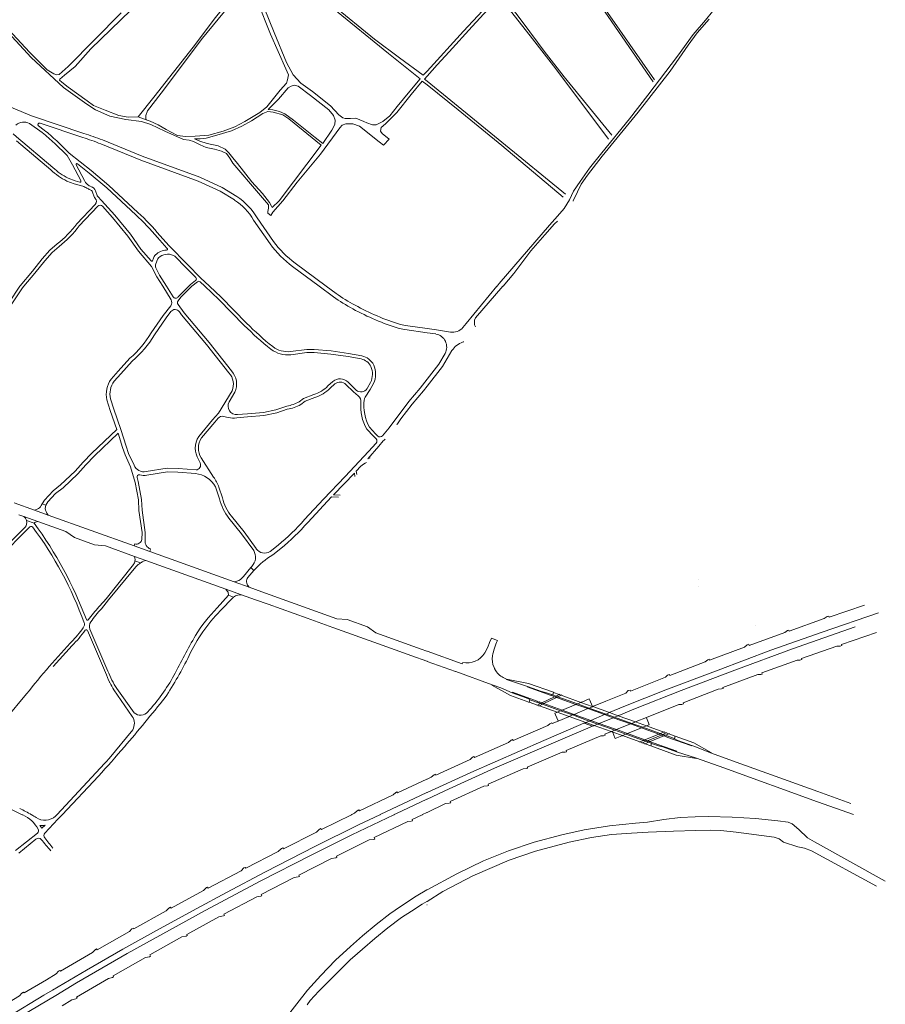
# Model space of a CAD drawing. Extents: x 145000 to 155000, y 457500 to 470000.
# Tile 109 of 256: x 151615 to 152433, y 459321 to 460252. Entities that reach past the tile are written whole.
import ezdxf

# ---------------------------------------------------------------- set-up
doc = ezdxf.new("R2010")
doc.units = 0
doc.header["$LTSCALE"] = 0.2
doc.header["$MEASUREMENT"] = 0
doc.layers.add('kant verharding', color=252, linetype='Continuous', lineweight=0)

msp = doc.modelspace()

# ---------------------------------------------------------------- linework, layer by layer
at = {"layer": 'kant verharding', "lineweight": 0}
for p, q in [((151734.55, 460157.45), (151726.79, 460160.24)), ((151623.96, 460153.84), (151636.14, 460145.22)), ((151637.88, 460147.67), (151632.55, 460151.58)), ((151634.05, 460154.24), (151674.41, 460140.65)), ((151611.77, 460137.62), (151644.26, 460110.16)), ((151954.7, 460136.7), (151958.84, 460133.42)), ((151668.28, 460114.78), (151676.01, 460099.84)), ((151683.61, 460089.02), (151685.2, 460084.64)), ((151686.43, 460090.04), (151687.95, 460085.85)), ((151686.31, 460077.34), (151668.85, 460059.11)), ((151688.8, 460075.6), (151671.14, 460057.17)), ((151839.45, 460064.56), (151854.91, 460042.26)), ((151836.02, 460062.51), (151851.68, 460039.9)), ((151740.31, 460023.98), (151741.26, 460026.52)), ((151743.47, 460021.01), (151745, 460025.12)), ((151872.89, 460018.67), (151898.06, 460000)), ((151875.23, 460021.91), (151904.78, 460000)), ((151750.02, 460000), (151757.96, 459987.22)), ((151753.55, 460000), (151759.79, 459989.97)), ((151783, 460004.22), (151777.53, 460000)), ((151785.59, 460004.08), (151789.89, 460000)), ((151898.06, 460000), (151911.6, 459989.97)), ((151904.78, 460000), (151913.95, 459993.21)), ((151911.01, 459909.88), (151906.3, 459905.67)), ((151912.94, 459907.58), (151908.43, 459903.56)), ((151818.36, 459899.66), (151812.92, 459890.54)), ((151812.09, 459875.74), (151807.49, 459876.78)), ((151783.87, 459835.96), (151785.38, 459832.8)), ((151798.07, 459819.4), (151786.42, 459837.53)), ((151931.28, 459823.22), (151911.66, 459802.72)), ((151931.89, 459819.79), (151931.28, 459823.22)), ((151933, 459825.01), (151937.56, 459829.76)), ((151933, 459825.01), (151933.55, 459821.86)), ((151803.67, 459798.74), (151799.9, 459810.17)), ((151806.54, 459799.63), (151803.24, 459809.72)), ((151609.46, 459795.03), (151628.92, 459788.02)), ((151909.69, 459800.84), (151887.21, 459776.47)), ((151909.69, 459800.84), (151916.23, 459800.43)), ((151911.66, 459802.72), (151917.78, 459802.33)), ((151628.92, 459788.02), (151631.33, 459788.94)), ((151628.92, 459788.02), (151641.8, 459783.41)), ((151635.18, 459792.43), (151636.13, 459794.11)), ((151636.13, 459794.11), (151639.67, 459792.85)), ((151639.67, 459792.85), (151639.11, 459791.18)), ((151640.45, 459785.34), (151641.8, 459783.41)), ((151613.88, 459783.78), (151618.64, 459782.09)), ((151618.64, 459782.09), (151632.05, 459777.26)), ((151621.29, 459778.25), (151628.53, 459775.88)), ((151629.62, 459776.66), (151632.05, 459777.26)), ((151641.8, 459783.41), (151722.96, 459754.27)), ((151619.84, 459771.89), (151523.24, 459674.72)), ((151525.92, 459673.36), (151624.52, 459772.42)), ((151722.96, 459754.27), (151723.65, 459756.19)), ((151722.96, 459754.27), (151737.74, 459748.96)), ((151737.74, 459748.96), (151738.61, 459751.37)), ((151737.74, 459748.96), (151817.61, 459720.25)), ((151859.19, 459754.91), (151851.63, 459748.98)), ((151861.71, 459751.8), (151854.1, 459745.83)), ((151723.45, 459744.4), (151734.02, 459740.61)), ((151723.45, 459744.4), (151723.71, 459742.73)), ((151723.84, 459740.13), (151729.21, 459738.28)), ((151731.92, 459739.79), (151734.02, 459740.61)), ((151734.02, 459740.61), (151809.87, 459713.38)), ((151696.6, 459704.28), (151722.3, 459736.64)), ((151826.39, 459725.49), (151833.29, 459733.75)), ((151836.34, 459731.17), (151830.67, 459724.28)), ((151834.35, 459734.95), (151833.29, 459733.75)), ((151833.29, 459733.75), (151836.34, 459731.17)), ((151817.61, 459720.25), (151820.27, 459720.82)), ((151817.61, 459720.25), (151831.83, 459715.16)), ((152256.27, 459722.3), (152256.31, 459722.25)), ((152256.31, 459722.25), (152256.28, 459722.32)), ((151809.87, 459713.38), (151824.71, 459708.07)), ((151809.87, 459713.38), (151811.35, 459711.21)), ((151831, 459716.4), (151831.83, 459715.16)), ((151831.83, 459715.16), (151843.82, 459710.86)), ((151831.83, 459715.16), (151843.82, 459710.86)), ((152257.04, 459716.25), (152257.09, 459716.2)), ((151812.13, 459707.71), (151801.47, 459695.61)), ((151804.31, 459692.79), (151817.04, 459705.88)), ((151817.04, 459705.88), (151812.13, 459707.71)), ((151821.03, 459707.57), (151824.71, 459708.07)), ((151824.71, 459708.07), (151837.78, 459703.38)), ((151824.71, 459708.07), (151837.78, 459703.38)), ((151678.78, 459674.36), (151695.86, 459634.62)), ((151681.28, 459675.55), (151698.19, 459635.91)), ((151910.98, 459677.1), (151953.99, 459661.67)), ((152310.88, 459678.67), (152311.01, 459678.66)), ((152066.59, 459664.7), (152060.98, 459667.15)), ((151646.48, 459640.29), (151664.41, 459660.04)), ((152057.36, 459658.65), (152054.65, 459653.02)), ((152063.35, 459639.31), (152063.46, 459639.33)), ((152064.29, 459637.44), (152064.4, 459637.46)), ((152072.14, 459629.68), (152075.14, 459628.2)), ((151699.71, 459624.65), (151700.06, 459625.04)), ((151703.9, 459618.18), (151721.3, 459593.02)), ((151706.71, 459619.27), (151723.14, 459596.38)), ((151621.3, 459614.3), (151601.47, 459590.31)), ((152119.65, 459615.79), (152119.57, 459615.62)), ((151721.67, 459580.26), (151699.35, 459553.32)), ((151695.44, 459548.89), (151650.06, 459500)), ((151689.23, 459536.38), (151655.08, 459500)), ((151617.26, 459500), (151617.72, 459499.77)), ((151626.21, 459499.87), (151625.97, 459500)), ((151655.08, 459500), (151650.99, 459495.69)), ((151650.99, 459495.69), (151638.59, 459482.61)), ((151610.91, 459466.2), (151631.53, 459482.64)), ((151613.95, 459463.47), (151630.21, 459476.83)), ((152433.38, 459437.25), (152366.49, 459474.46)), ((152363.65, 459465.7), (152425.15, 459432.35)), ((151999.88, 459414.64), (152000, 459414.72)), ((151927.38, 459362.83), (151934.25, 459368.6)), ((151649.16, 459349.34), (151640.01, 459343.89)), ((151645.96, 459334.07), (151678.1, 459353.05)), ((151640.01, 459343.89), (151618.96, 459331.37)), ((151668.6, 459340.8), (151648.97, 459329.1)), ((151604.48, 459308.96), (151637.59, 459329.13)), ((151648.97, 459329.1), (151616.41, 459309.67)), ((151637.59, 459329.13), (151645.96, 459334.07)), ((151654.9, 459319.31), (151664.11, 459324.8))]:
    msp.add_line(p, q, dxfattribs=at)
at = {"layer": 'kant verharding', "lineweight": 0, "flags": 128}
for points in [[(152215.04, 460195.05), (152159.13, 460275.99), (152123.54, 460329.21), (152141.04, 460346.91), (152166.95, 460374.03), (152190.97, 460398.01), (152211.58, 460414.75), (152233.22, 460427.27), (152249.1, 460438.18), (152254.39, 460441.96), (152260.01, 460447.27), (152266.21, 460454.7), (152274.09, 460469.05), (152283.85, 460482.75), (152292.7, 460493.04), (152299.54, 460500)], [(152000, 460362.64), (152001.87, 460360.27), (152007.22, 460353.91), (152014.19, 460344.92), (152020.05, 460337.81), (152027.21, 460329.79), (152030.01, 460325.68), (152030.72, 460322.64), (152031.16, 460317.59), (152032.34, 460312.12), (152034.41, 460308.77), (152038.45, 460304.84), (152044.17, 460300.73), (152051.87, 460295.54), (152058.3, 460290.2), (152060.7, 460286.42), (152062.16, 460282.94), (152063.75, 460280.09), (152063.69, 460277.09), (152062.98, 460274.1), (152060.01, 460269.45), (152052.58, 460260.36), (152034.41, 460241.12), (152000, 460203.51)], [(152174.64, 460142.98), (152129.85, 460198.13), (152110.76, 460222.45), (152091.06, 460249.16), (152071.01, 460275.69), (152121.88, 460328.02), (152151.92, 460283.82), (152213.78, 460193.41)], [(151822.86, 460316.2), (151826.54, 460304.52), (151828.25, 460299.42), (151827.87, 460294.06), (151824.17, 460284.53), (151800.02, 460254.23), (151778.75, 460225.96), (151741.81, 460178.88), (151726.79, 460160.24)], [(152000, 460203.51), (151996.33, 460199.49), (151973.99, 460216.04), (151950.24, 460233.72), (151910.82, 460265.99), (151889.94, 460281.39), (151869.3, 460290.63), (151851.19, 460296.24), (151831.91, 460301.88), (151826.48, 460317.08)], [(151726.79, 460160.24), (151717.33, 460159.81), (151708.68, 460161.42), (151695.58, 460166.35), (151684.5, 460170.76), (151678.52, 460175.21), (151660.57, 460188.15), (151654.54, 460193.09), (151652.33, 460194.84), (151652.8, 460195.85), (151657.09, 460199.6), (151667.14, 460207.75), (151682.1, 460224.48), (151719.93, 460261.01), (151732.47, 460273.68), (151740.88, 460285.19), (151743.28, 460288.76), (151744.24, 460292.74), (151743.46, 460297.32), (151743.21, 460300.69)], [(151910.82, 460262.85), (151963.44, 460220), (151993.42, 460196.17), (151983.6, 460184.51), (151971.84, 460169.87), (151964.82, 460161.22), (151958.14, 460155.68), (151951.91, 460152.61), (151948.48, 460152.57), (151942.94, 460154.63), (151940.2, 460155.92), (151932.83, 460158.82), (151927.66, 460158.71), (151922.71, 460158.67), (151920.48, 460159.24), (151916.56, 460162.23), (151908.59, 460170.57), (151891.58, 460184.08), (151880.58, 460192.2), (151873.38, 460199.97), (151867.11, 460211.66), (151855.38, 460240.03), (151841.35, 460275.44)], [(152000, 460198.65), (152009.48, 460209.37), (152021.01, 460221.8), (152042.64, 460245.71), (152068.51, 460273.9), (152097.53, 460236.76), (152121.71, 460205.6), (152171.64, 460139.13)], [(151734.55, 460157.45), (151734.01, 460158.82), (151733.99, 460161.32), (151735.59, 460165.73), (151748.67, 460182.55), (151787.8, 460234.57), (151812.84, 460265.35)], [(151839.64, 460269.34), (151852.01, 460238.29), (151866.38, 460205.64), (151869.03, 460199.82), (151868.11, 460195.16), (151867.07, 460192.19), (151861.09, 460185.57), (151848.58, 460169.53), (151841.87, 460164.34), (151827.79, 460155.91), (151818.2, 460150.78), (151807.11, 460146.5), (151793.53, 460142.77), (151780.72, 460141.8), (151771.68, 460141.45), (151764.2, 460142.63), (151758, 460145.71), (151753.42, 460148.17)], [(152066.29, 460000), (152068.2, 460002.42), (152115.79, 460057.8), (152123.54, 460066.32), (152129.76, 460073.36), (152134.68, 460081.7), (152138.57, 460089.81), (152144.96, 460099.14), (152153.65, 460111.59), (152165.23, 460126.17), (152191.42, 460158.4), (152208.81, 460180.68), (152236.75, 460217.51), (152251.75, 460237.97), (152263.47, 460251.73), (152276.63, 460268.13)], [(151585.34, 460259.85), (151625.72, 460216.2), (151656.11, 460188.09), (151678.22, 460172.16), (151686.62, 460166.82), (151700.07, 460160.93), (151715.26, 460157.61), (151730.15, 460155.8), (151738.81, 460152.91), (151751.99, 460146.59), (151769.64, 460138.74), (151775.21, 460138.07), (151779.07, 460136.9), (151785.55, 460133.62), (151791.14, 460131.28), (151798.99, 460129.54), (151805.74, 460127.85), (151810.36, 460125.36), (151813.63, 460120.96), (151816.5, 460116.27)], [(151710.85, 460258.6), (151660.64, 460207.8), (151652.2, 460200.31), (151649.55, 460200.03), (151647.06, 460200.82), (151640.74, 460204.75), (151624.13, 460221.49), (151600.44, 460247.01), (151592.14, 460257.62)], [(152266.67, 460252.63), (152255.48, 460239.52), (152246.83, 460228.07), (152229.93, 460203.5), (152199.57, 460164.63)], [(152000, 460193.78), (151997.49, 460195.81), (152000, 460198.65)], [(151901.33, 460134.97), (151910.14, 460147.54), (151912.84, 460152.92), (151913.05, 460156.98), (151911.46, 460161.48), (151907.05, 460166.94), (151889.92, 460180.32), (151878.3, 460189.15), (151874.63, 460190), (151871.53, 460189.35), (151868.76, 460187.56), (151859.46, 460176.97), (151851.62, 460168.91), (151849.74, 460167.21), (151854.24, 460166.82), (151860.43, 460165.21), (151865.67, 460162.91), (151873.65, 460157.01), (151894.15, 460140.77), (151901.33, 460134.97)], [(151958.84, 460133.42), (151964.15, 460138.93), (151957.5, 460144.28), (151955.91, 460146.62), (151956.75, 460150.2), (151960.73, 460153.66), (151971.6, 460164.32), (151984.9, 460181.35), (151995.55, 460193.89), (152000, 460190.33)], [(152130.91, 460086.96), (152070.9, 460136.32), (152000, 460193.78)], [(152000, 460190.33), (152029.49, 460166.73), (152070.6, 460133.06), (152128.71, 460084.15)], [(151604.52, 460170.13), (151608.49, 460168.33), (151626.05, 460161.15), (151675.57, 460144.48)], [(151853.53, 460074.42), (151860.21, 460080.87), (151899.94, 460133.5), (151869.45, 460158.21), (151863.7, 460162.16), (151854.64, 460164.58), (151849.56, 460165.26), (151844.64, 460163.36), (151833.88, 460156.52), (151824.9, 460151.47), (151815.15, 460147.09), (151801.1, 460142.72), (151791.18, 460140.08), (151785.47, 460139.39), (151780.23, 460139.27), (151785.01, 460137.24), (151792.06, 460135.06), (151802.39, 460132.68), (151809.05, 460129.71), (151812.55, 460126.27), (151816.49, 460121.29), (151820.86, 460115.91), (151834.36, 460098.68), (151844.39, 460087.58), (151851.15, 460079.06), (151853, 460075.61), (151853.53, 460074.42)], [(152199.57, 460164.63), (152165.76, 460123.06), (152151.68, 460104.91), (152145.77, 460096.41), (152142.42, 460089.29), (152138.14, 460080.66), (152138.06, 460080.54)], [(151753.42, 460148.17), (151745.84, 460152.6), (151738.05, 460156.2), (151734.55, 460157.45)], [(151816.5, 460116.27), (151840.55, 460088.12), (151849.96, 460076.89), (151850.1, 460073.84), (151849.57, 460070.78), (151849.58, 460069.01), (151852.35, 460066.72), (151854.31, 460070.15), (151863.66, 460080.84), (151877.31, 460098.39), (151899.24, 460124.89), (151917.43, 460149.72), (151919.84, 460152.17), (151923.25, 460153.59), (151929.91, 460153.59), (151936, 460151.5), (151954.7, 460136.7)], [(151608.5, 460144.19), (151611.92, 460141.42), (151646.3, 460112.36)], [(151647.61, 460135.3), (151659.56, 460123.7), (151664.85, 460114.89), (151672.63, 460099.84)], [(151649.78, 460137.37), (151661.73, 460125.77), (151682.36, 460109.3), (151699.15, 460095.35), (151726.61, 460069.8)], [(151691.55, 460134.56), (151729.32, 460119.17), (151783.58, 460099.29), (151804.27, 460089.79), (151817.96, 460081.52)], [(151692.99, 460138.29), (151730.76, 460122.9), (151785.11, 460102.99), (151806.14, 460093.33), (151820.19, 460084.84)], [(151669.47, 460115.75), (151680.46, 460106.97), (151697.17, 460093.1), (151724.57, 460067.6)], [(151660.7, 460102.19), (151667.38, 460099.77), (151671.66, 460098.49)], [(151659.54, 460099.42), (151666.43, 460096.92), (151674.63, 460094.47)], [(151688.56, 460084.86), (151692.18, 460081.18), (151704.79, 460067.06), (151719.6, 460049.1), (151729.49, 460034.95), (151739.09, 460023.84)], [(151693.15, 460075.59), (151702.52, 460065.11), (151717.21, 460047.29), (151727.12, 460033.1), (151739.54, 460018.73), (151744.5, 460008.87), (151750.02, 460000)], [(152123.33, 460061.58), (152120.65, 460058.85), (152111.39, 460048.53), (152098.22, 460033.36), (152082.04, 460012.11), (152071.95, 460000)], [(151745.1, 460046.13), (151753.96, 460035.97), (151754.31, 460035.61)], [(151747.39, 460048.06), (151756.16, 460038.01), (151773.56, 460020.48), (151785.88, 460007.95), (151794.25, 460000)], [(151650.16, 460039.91), (151643.42, 460034.02), (151636.18, 460025.79), (151626.82, 460014.13), (151615.16, 460000.27), (151614.98, 460000)], [(151652, 460037.54), (151645.55, 460031.89), (151638.48, 460023.86), (151629.14, 460012.22), (151618.86, 460000)], [(151762.56, 460027.3), (151771.43, 460018.37), (151781.33, 460008.29)], [(151743.63, 460017.28), (151747.12, 460010.34), (151753.55, 460000)], [(151614.98, 460000), (151604.46, 459984.26), (151553.71, 459932.66), (151535.8, 459917.06)], [(151618.86, 460000), (151617.56, 459998.46), (151606.8, 459982.35), (151555.77, 459930.47), (151537.69, 459914.74)], [(151777.53, 460000), (151767.12, 459989.63), (151764.59, 459986.17)], [(151774.7, 460000), (151765.6, 459990.93), (151764.76, 459989.78)], [(151781.12, 460005.3), (151776.38, 460001.67), (151774.7, 460000)], [(151789.89, 460000), (151803.18, 459987.39), (151827.22, 459962.81)], [(151794.25, 460000), (151805.29, 459989.53), (151829.34, 459964.93)], [(152033.94, 459960.96), (152037.07, 459964.7), (152066.18, 459999.88), (152066.29, 460000)], [(152071.95, 460000), (152071.85, 459999.88), (152045.77, 459969.95)], [(151757.69, 459981.55), (151750.58, 459972.23), (151739.12, 459955.72)], [(151764.6, 459982.63), (151770.31, 459974.83), (151793.84, 459946.75), (151814.99, 459919.84)], [(151757.82, 459975.95), (151753.41, 459970.17), (151742.14, 459953.96)], [(151765.83, 459975.87), (151767.95, 459972.97), (151791.51, 459944.86), (151812.69, 459917.91)], [(151974.85, 459963.74), (151979.62, 459962.84), (152000, 459959.96)], [(151973.66, 459959.92), (151978.96, 459958.89), (152000, 459955.92)], [(152000, 459959.96), (152000.12, 459959.94), (152008.82, 459958.71), (152022.12, 459956.53)], [(152000, 459955.92), (152000.12, 459955.9), (152008.2, 459954.76)], [(151871.01, 459938.14), (151886.29, 459940.21), (151893.43, 459940.15), (151909.46, 459938.8), (151925.82, 459936.34), (151938.38, 459934.12)], [(151871.32, 459935.15), (151886.48, 459937.2), (151893.29, 459937.15), (151909.11, 459935.82), (151925.33, 459933.38), (151937.84, 459931.16)], [(152023.62, 459939.01), (152014.58, 459924.1), (152000.1, 459905.53), (152000, 459905.4)], [(152017.04, 459936.37), (152011.25, 459926.34), (152000.1, 459912.03), (152000, 459911.91)], [(151719.06, 459931.79), (151707.8, 459919.45), (151701.34, 459912.16)], [(151721.33, 459929.12), (151710.4, 459917.11), (151704.15, 459910.08)], [(151934.92, 459896.15), (151930.37, 459899.95), (151923.27, 459907.06)], [(151933.02, 459901.65), (151932.39, 459902.17), (151925.37, 459909.2)], [(151949.5, 459907.87), (151946.29, 459902.17), (151941.6, 459895)], [(151946.68, 459908.89), (151943.73, 459903.73), (151943.37, 459903.18)], [(152000, 459911.91), (151993.52, 459903.59), (151982.68, 459890.94), (151964.14, 459866.1), (151957.9, 459858.48)], [(151784.12, 459857.72), (151797.09, 459873.43), (151802.85, 459879.98), (151815.61, 459900.88)], [(151892.86, 459897.43), (151883.21, 459893.84), (151879.12, 459890.69)], [(152000, 459905.4), (151996.62, 459901.06), (151985.81, 459888.44), (151975.34, 459874.48), (151971.98, 459869.82)], [(151636.13, 459794.11), (151638.34, 459797.57), (151646.37, 459806.47), (151653.55, 459811.91), (151667.13, 459824.87), (151674.93, 459833.52), (151683.1, 459842.08), (151706.65, 459864.49), (151700.43, 459882.42), (151697.31, 459892.42)], [(151722.95, 459830.54), (151717.84, 459841.78), (151715.38, 459848.62), (151710.34, 459864.55), (151703.76, 459883.51), (151700.7, 459893.3)], [(151893.94, 459894.63), (151884.68, 459891.18), (151880.59, 459888.08)], [(151867.86, 459883.59), (151857.98, 459880.03), (151845.64, 459877.55), (151830.35, 459876.34), (151820.05, 459875.37)], [(151867.37, 459886.55), (151857.18, 459882.93), (151845.22, 459880.52), (151830.09, 459879.33), (151820.69, 459878.51)], [(151802.64, 459875.2), (151799.34, 459871.45), (151786.83, 459856.38)], [(151730.41, 459760.44), (151730.53, 459766.9), (151727.59, 459787.73), (151727.16, 459797.88), (151723.95, 459814.42), (151719.63, 459828.97), (151714.58, 459840.48), (151712.09, 459847.44), (151707.85, 459860.8), (151685.58, 459839.6), (151677.5, 459831.14), (151669.64, 459822.43), (151655.82, 459809.24), (151648.72, 459803.85), (151641.58, 459795.89), (151639.67, 459792.85)], [(151943.19, 459864.77), (151949.28, 459858.14), (151951.77, 459855.71)], [(151945.67, 459866.46), (151951.43, 459860.23), (151953.49, 459858.23)], [(151951.89, 459851.53), (151944.57, 459843.55), (151922.57, 459820), (151902.1, 459798.51), (151884.22, 459779.13)], [(151946.21, 459837.6), (151944.16, 459836.76), (151954.32, 459848.68), (151958.61, 459853.57)], [(151781.58, 459826.22), (151764.52, 459827.66), (151754.32, 459827.75), (151734.35, 459824.67)], [(151781.07, 459822.75), (151764.36, 459824.17), (151754.57, 459824.24), (151735.05, 459821.24)], [(151733.39, 459759.53), (151733.53, 459767.08), (151730.58, 459788.01), (151730.15, 459798.23), (151726.88, 459815.11), (151725.81, 459819.07)], [(151632.05, 459777.26), (151658.4, 459767.79), (151666.69, 459762.16), (151685.71, 459755.34), (151695.88, 459754.32), (151723.45, 459744.4)], [(151836.09, 459749.94), (151824.59, 459765.75), (151812.74, 459780.39)], [(151838.54, 459751.68), (151826.97, 459767.58), (151815, 459782.36)], [(151724.62, 459734.54), (151698.88, 459703.21), (151692.07, 459694.72)], [(151843.83, 459710.87), (151914.59, 459685.42), (151924.36, 459684.59), (151943.61, 459677.7), (151951.55, 459672.16), (151994.6, 459656.68), (151999.88, 459654.79), (152000, 459654.75)], [(151837.78, 459703.37), (151849.75, 459699.07), (151886.62, 459685.83), (151910.98, 459677.1)], [(152157.28, 459602.56), (152157.41, 459602.61), (152169.09, 459607.51), (152188.01, 459615.09), (152190.3, 459617.35), (152192.03, 459617.85), (152192.32, 459616.89), (152225.6, 459630.12), (152227.55, 459631.98), (152229.19, 459632.58), (152229.5, 459631.7), (152263.01, 459644.55), (152265.44, 459646.65), (152266.77, 459647.1), (152267.25, 459646.1), (152300.2, 459658.43), (152302.77, 459660.62), (152304.42, 459661.22), (152304.73, 459660.2), (152338.46, 459672.42), (152340.82, 459674.32), (152342.08, 459674.71), (152342.43, 459673.74), (152375.67, 459685.47), (152378.44, 459687.4), (152379.87, 459687.89), (152380.16, 459686.99), (152413.8, 459698.36)], [(152173.14, 459596.87), (152173.27, 459596.92), (152186.08, 459602.27), (152225.86, 459618.04), (152275.2, 459636.82), (152325.19, 459655.51), (152373.81, 459672.76), (152426.9, 459690.85)], [(152404.95, 459677.63), (152345.6, 459656.81), (152290.95, 459636.8), (152240.41, 459617.53), (152197.21, 459600.43), (152181.49, 459593.97), (152181.36, 459593.91)], [(152057.36, 459658.65), (152059.12, 459662.92), (152060.98, 459667.15)], [(152207.53, 459591.92), (152237.99, 459604.39), (152240.93, 459604.3), (152242.51, 459604.99), (152242.17, 459605.99), (152275.21, 459618.86), (152278.57, 459618.96), (152280.19, 459619.47), (152279.79, 459620.48), (152312.85, 459632.79), (152315.55, 459632.72), (152316.94, 459633.09), (152316.63, 459634.14), (152350, 459646.28), (152352.7, 459646.23), (152354.39, 459646.81), (152354.18, 459647.73), (152387.48, 459659.52), (152390.58, 459659.43), (152392.39, 459659.92), (152392.04, 459661.11), (152424.91, 459672.52)], [(151953.99, 459661.67), (151985.5, 459650.32), (151999.88, 459645.16), (152000, 459645.11)], [(152033.81, 459644), (152033.35, 459642.77), (152000.12, 459654.7), (152000, 459654.75)], [(152000, 459645.11), (152000.12, 459645.07), (152026.87, 459635.46), (152026.99, 459635.41), (152027.12, 459635.36), (152061.56, 459622.98)], [(152064.29, 459637.44), (152063.78, 459638.36), (152063.35, 459639.31)], [(152075.14, 459628.2), (152075.04, 459627.84), (152095.03, 459621.34)], [(152075.14, 459628.2), (152096.11, 459624.06), (152119.65, 459615.79)], [(152061.56, 459622.98), (152061.45, 459622.66), (152078.94, 459612.86), (152096.36, 459606.48)], [(152061.56, 459622.98), (152069.86, 459619.99), (152080.54, 459615.4)], [(152095.03, 459621.34), (152094.85, 459620.87), (152117.37, 459612.77), (152117.44, 459612.94), (152119.43, 459612.22), (152119.39, 459612.07), (152120.7, 459611.6), (152122.56, 459610.93), (152140.85, 459604.36), (152152.01, 459600.35), (152167.86, 459594.66), (152176.03, 459591.72), (152192.37, 459585.85), (152202.75, 459582.12), (152219.16, 459576.23), (152221.49, 459575.39), (152223.96, 459574.5), (152224.8, 459574.2), (152224.86, 459574.36), (152226.83, 459573.66), (152226.77, 459573.49), (152250.37, 459565.05), (152250.53, 459565.5)], [(152118.84, 459613.34), (152118.7, 459613.39), (152112.15, 459615.74), (152108.22, 459616.63), (152095.03, 459621.34)], [(152080.54, 459615.4), (152080.72, 459615.85), (152104.26, 459607.38), (152104.21, 459607.23), (152106.2, 459606.49), (152106.29, 459606.68), (152108.67, 459605.83), (152110.55, 459605.15), (152127.75, 459598.98), (152139.04, 459594.92), (152154.88, 459589.23), (152162.93, 459586.34), (152176.21, 459581.58), (152179.1, 459580.54), (152189.6, 459576.77), (152206.11, 459570.84), (152208.39, 459570.02), (152210.91, 459569.12), (152211.77, 459568.81), (152211.71, 459568.63), (152213.66, 459567.93), (152213.73, 459568.11), (152236.25, 459559.99), (152236.08, 459559.54), (152254.98, 459553.47)], [(152097.3, 459608.8), (152097.12, 459608.9), (152093.73, 459610.64), (152080.54, 459615.4)], [(152097.3, 459608.8), (152097.2, 459608.71), (152096.49, 459606.59)], [(152097.3, 459608.8), (152097.37, 459608.78), (152107.35, 459605.2), (152109.23, 459604.52), (152126.31, 459598.39), (152137.62, 459594.33), (152153.46, 459588.64), (152161.49, 459585.75), (152177.64, 459579.95), (152188.16, 459576.18), (152204.68, 459570.25), (152206.95, 459569.43), (152209.48, 459568.52), (152212.27, 459567.52)], [(152103.77, 459603.48), (152103.9, 459603.54), (152104.17, 459603.67), (152104.37, 459603.76), (152107.35, 459605.2), (152108.67, 459605.83), (152120.7, 459611.6), (152121.97, 459612.21), (152125.01, 459613.67), (152125.24, 459613.78), (152125.46, 459613.89), (152125.58, 459613.95)], [(152105.66, 459602.8), (152105.78, 459602.86), (152106.05, 459602.99), (152106.25, 459603.09), (152109.23, 459604.52), (152110.55, 459605.15), (152122.56, 459610.93), (152123.84, 459611.54), (152126.87, 459613), (152127.1, 459613.11), (152127.32, 459613.22), (152127.45, 459613.28)], [(152118.84, 459613.34), (152118.87, 459613.44), (152119.57, 459615.62)], [(152250.53, 459565.5), (152237.34, 459570.26), (152233.83, 459572.08), (152225.41, 459575.1), (152222.95, 459575.99), (152220.61, 459576.83), (152204.2, 459582.71), (152193.82, 459586.43), (152177.45, 459592.31), (152169.27, 459595.25), (152153.4, 459600.94), (152142.25, 459604.94), (152123.84, 459611.54), (152121.97, 459612.21), (152118.95, 459613.3), (152118.84, 459613.34)], [(152119.57, 459615.62), (152125.01, 459613.67), (152126.87, 459613), (152145.55, 459606.29), (152156.32, 459602.43), (152156.67, 459602.3), (152172.53, 459596.61), (152180.74, 459593.66), (152197.15, 459587.77), (152207.49, 459584.06), (152223.88, 459578.17), (152226.23, 459577.33), (152228.68, 459576.45), (152234.7, 459574.29)], [(152146.18, 459606.55), (152146.3, 459606.6), (152153.32, 459609.48), (152153.86, 459608.26)], [(152153.86, 459608.26), (152156.08, 459602.99), (152156.23, 459602.65)], [(152000, 459533.56), (152000.12, 459533.62), (152004.08, 459535.47), (152006.68, 459537.87), (152007.97, 459538.49), (152008.42, 459537.45), (152040.75, 459552.28), (152043.11, 459554.51), (152044.42, 459555.06), (152044.83, 459554.05), (152077.07, 459568.34), (152079.48, 459570.57), (152080.91, 459571.22), (152081.38, 459570.27), (152114.13, 459584.27), (152116.14, 459586), (152118.03, 459586.81), (152118.37, 459586.21), (152123.99, 459588.62), (152133.76, 459592.71), (152134.16, 459592.88), (152134.38, 459592.97), (152137.62, 459594.33), (152139.04, 459594.92), (152152.01, 459600.35), (152153.4, 459600.94), (152156.42, 459602.2), (152156.67, 459602.3), (152156.9, 459602.4), (152157.16, 459602.51), (152157.28, 459602.56)], [(152096.25, 459606.18), (152096.34, 459606.44), (152096.41, 459606.62), (152096.49, 459606.59)], [(152096.49, 459606.59), (152104.37, 459603.76), (152106.25, 459603.09), (152123.05, 459597.05), (152134.38, 459592.97), (152150.2, 459587.28), (152158.2, 459584.4), (152174.3, 459578.61), (152175.61, 459578.14), (152184.83, 459574.83), (152201.36, 459568.88), (152203.62, 459568.07), (152206.16, 459567.15), (152211.5, 459565.23)], [(152123.99, 459588.62), (152123.94, 459588.75), (152121.56, 459594.56), (152120.97, 459596.19), (152122.29, 459596.73), (152122.41, 459596.79), (152122.54, 459596.84), (152122.83, 459596.96), (152123.05, 459597.05), (152126.31, 459598.39), (152127.75, 459598.98), (152140.85, 459604.36), (152142.25, 459604.94), (152145.55, 459606.29), (152145.8, 459606.39), (152146.05, 459606.5), (152146.18, 459606.55)], [(152156.23, 459602.65), (152156.32, 459602.43), (152156.36, 459602.32), (152156.42, 459602.2)], [(152149.6, 459587.03), (152149.99, 459587.19), (152150.2, 459587.28), (152153.46, 459588.64), (152154.88, 459589.23), (152167.86, 459594.66), (152169.27, 459595.25), (152172.53, 459596.61), (152172.76, 459596.71), (152173.02, 459596.81), (152173.14, 459596.87)], [(152181.36, 459593.91), (152181.24, 459593.86), (152180.97, 459593.76), (152180.74, 459593.66), (152177.45, 459592.31), (152176.03, 459591.72), (152162.93, 459586.34), (152161.49, 459585.75), (152158.2, 459584.4), (152157.99, 459584.31), (152157.66, 459584.18), (152157.54, 459584.18)], [(152197.78, 459588.02), (152197.9, 459588.07), (152207.53, 459591.92)], [(152208.11, 459584.31), (152210.04, 459585.09), (152209.41, 459586.81), (152207.57, 459591.8), (152207.53, 459591.92)], [(152000, 459521.06), (152000.12, 459521.11), (152041.34, 459540.02), (152110.4, 459570.28), (152135.95, 459581.32), (152148.36, 459586.51), (152149.6, 459587.03)], [(152157.54, 459584.18), (152157.41, 459584.13), (152156.6, 459583.79), (152121.77, 459569.07), (152063.9, 459543.9), (152020.8, 459524.39), (152000.12, 459514.68), (152000, 459514.63)], [(152148.36, 459586.51), (152148.48, 459586.47), (152156.54, 459583.81), (152156.6, 459583.79)], [(152173.7, 459578.38), (152173.83, 459578.42), (152174.08, 459578.53), (152174.3, 459578.61), (152175.26, 459579), (152177.64, 459579.95), (152179.1, 459580.54), (152192.37, 459585.85), (152193.82, 459586.43), (152197.15, 459587.77), (152197.38, 459587.86), (152197.65, 459587.97), (152197.78, 459588.02)], [(152177.74, 459572.8), (152178.04, 459572.06), (152184.13, 459574.54), (152184.25, 459574.59), (152184.38, 459574.64), (152184.62, 459574.74), (152184.83, 459574.83), (152188.16, 459576.18), (152189.6, 459576.77), (152202.75, 459582.12), (152204.2, 459582.71), (152207.49, 459584.06), (152207.71, 459584.15), (152208.11, 459584.31)], [(152000, 459502.09), (152000.12, 459502.15), (152017.51, 459510.51), (152020.94, 459510.77), (152022.4, 459511.34), (152022.05, 459512.41), (152053.62, 459526.88), (152057.12, 459527.26), (152058.24, 459527.75), (152057.93, 459528.83), (152090.77, 459543.38), (152094, 459543.59), (152095.32, 459544.03), (152094.83, 459545.01), (152127.73, 459559.09), (152130.5, 459559.14), (152131.95, 459559.62), (152131.61, 459560.62), (152164.52, 459574.58), (152166.91, 459574.55), (152168.61, 459575.21), (152168.28, 459576.2), (152173.58, 459578.33), (152173.7, 459578.38)], [(152175.26, 459579), (152175.31, 459578.88), (152175.61, 459578.14), (152175.68, 459577.95)], [(152175.68, 459577.95), (152175.82, 459577.62), (152177.74, 459572.8)], [(152200.81, 459568.65), (152200.93, 459568.7), (152201.16, 459568.79), (152201.36, 459568.88), (152204.68, 459570.25), (152206.11, 459570.84), (152219.16, 459576.23), (152220.61, 459576.83), (152223.88, 459578.17), (152224.09, 459578.26), (152224.37, 459578.38), (152224.49, 459578.43)], [(152203.07, 459567.84), (152203.19, 459567.89), (152203.42, 459567.98), (152203.62, 459568.07), (152206.95, 459569.43), (152208.39, 459570.02), (152221.49, 459575.39), (152222.95, 459575.99), (152226.23, 459577.33), (152226.44, 459577.42), (152226.72, 459577.53), (152226.85, 459577.58)], [(152205.61, 459566.92), (152205.73, 459566.98), (152205.95, 459567.07), (152206.16, 459567.15), (152209.48, 459568.52), (152210.91, 459569.12), (152223.96, 459574.5), (152225.41, 459575.1), (152228.68, 459576.45), (152228.89, 459576.54), (152229.17, 459576.65), (152229.29, 459576.7)], [(152233.83, 459572.08), (152233.88, 459572.21), (152234.7, 459574.29)], [(152234.7, 459574.29), (152252.34, 459568.07), (152269.05, 459558.48), (152268.93, 459558.13)], [(152211.5, 459565.23), (152212.21, 459567.37), (152212.27, 459567.52)], [(152211.5, 459565.23), (152235.58, 459556.39), (152254.79, 459553.08), (152254.98, 459553.47), (152280.63, 459544.23), (152369.41, 459512.26), (152403.25, 459500.04)], [(152236.08, 459559.54), (152222.88, 459564.26), (152218.94, 459565.12), (152212.27, 459567.52)], [(152250.53, 459565.5), (152252.31, 459564.81), (152268.93, 459558.13)], [(152268.93, 459558.13), (152289.01, 459550.84), (152369.73, 459521.82), (152400.82, 459510.59)], [(151928.72, 459500), (151928.84, 459500.06), (151931.43, 459501.34), (151933.82, 459503.54), (151935.53, 459504.49), (151936.11, 459503.61), (151968.11, 459518.73), (151970.49, 459521.12), (151971.6, 459521.64), (151972.18, 459520.57), (151999.88, 459533.51), (152000, 459533.56)], [(151540.27, 459500.83), (151576.21, 459520.53), (151586.54, 459515.09), (151617.26, 459500)], [(151955.55, 459500), (151955.67, 459500.06), (151993.78, 459518.21), (151999.88, 459521), (152000, 459521.06)], [(152000, 459514.63), (151999.88, 459514.57), (151971.13, 459501.07), (151969.01, 459500.06), (151968.89, 459500)], [(151928.72, 459500), (151928.59, 459499.94), (151900.15, 459485.91), (151899.39, 459486.88), (151897.73, 459485.74), (151895.47, 459483.57), (151864.31, 459467.8), (151863.63, 459468.69), (151862.3, 459468.06), (151859.31, 459465.26), (151828.69, 459449.27), (151828.16, 459450.19), (151826.76, 459449.59), (151824.21, 459446.88), (151793.19, 459430.59), (151792.48, 459431.49), (151791.59, 459431.02), (151788.6, 459428.15), (151758, 459411.44), (151757.4, 459412.38), (151755.94, 459411.62), (151753.29, 459409.01), (151722.9, 459391.93), (151722.34, 459392.68), (151720.8, 459392.07), (151718.56, 459389.53), (151688.01, 459372.08), (151687.35, 459372.96), (151686.04, 459372.25), (151683.54, 459369.5), (151653.38, 459351.85), (151652.74, 459352.64), (151651.43, 459351.95), (151649.16, 459349.34)], [(151968.89, 459500), (151968.76, 459499.94), (151928.93, 459480.9), (151889.76, 459461.39), (151842.95, 459437.35), (151790.21, 459409.44), (151716.55, 459368.61), (151668.6, 459340.8)], [(151678.1, 459353.05), (151712.35, 459372.7), (151747.11, 459392.18), (151782.18, 459411.37), (151810.26, 459426.51), (151847.4, 459445.96), (151893.97, 459470), (151935.17, 459490.3), (151955.42, 459499.94), (151955.55, 459500)], [(151945.32, 459476.14), (151949.69, 459476.61), (151950.6, 459477), (151950.13, 459478.47), (151981.91, 459493.67), (151984.93, 459493.91), (151986.35, 459494.34), (151985.92, 459495.31), (151995.54, 459499.94), (151995.66, 459500)], [(151995.66, 459500), (151995.79, 459500.06), (151999.88, 459502.03), (152000, 459502.09)], [(152000, 459428.94), (152028.05, 459444.22), (152053.52, 459456.34), (152076.94, 459465.67), (152101.3, 459474.1), (152127.38, 459481.1), (152148.7, 459485.64), (152172.51, 459489.54), (152197.27, 459492.1), (152208.41, 459493.1), (152223.99, 459495.57), (152239.49, 459497.5), (152253.43, 459498.12), (152266.09, 459498.15), (152288.67, 459497.66), (152310.73, 459496.41), (152331.61, 459494.3), (152341.65, 459492.99), (152345.32, 459491.21), (152351.74, 459485.99), (152359.69, 459478.08), (152366.49, 459474.46)], [(151633.92, 459489.94), (151635.73, 459487.21), (151638.89, 459490.02)], [(152363.65, 459465.7), (152357.02, 459468.36), (152350.63, 459469.46), (152337.25, 459474.01), (152333.04, 459477.29), (152328.2, 459478.81), (152292.42, 459483.57), (152277.94, 459485.11), (152268.24, 459485.33), (152254.14, 459484.96), (152233.1, 459484.42), (152209.11, 459483.39), (152193.48, 459482.61), (152174.36, 459481.3), (152155.52, 459478.33), (152134.32, 459474.08), (152102.61, 459465.59), (152077.8, 459457.03), (152043.26, 459442.2), (152014.9, 459427.41), (152000, 459418.05)], [(151664.11, 459324.8), (151668.04, 459325.67), (151669.2, 459326.36), (151668.6, 459327.52), (151698.79, 459345.14), (151702.55, 459345.92), (151703.64, 459346.54), (151703.2, 459347.67), (151733.75, 459365.01), (151737.5, 459365.67), (151738.41, 459366.27), (151737.85, 459367.36), (151768.2, 459384.37), (151772.29, 459385.08), (151773.32, 459385.87), (151772.73, 459386.8), (151803.24, 459403.39), (151807.52, 459404.18), (151808.63, 459404.62), (151807.97, 459405.83), (151839.08, 459422.34), (151842.93, 459422.88), (151843.91, 459423.36), (151843.28, 459424.47), (151874.24, 459440.61), (151878.25, 459441.11), (151879.32, 459441.56), (151878.67, 459442.85), (151909.83, 459458.71), (151913.83, 459459.17), (151914.81, 459459.69), (151914.39, 459460.83), (151945.32, 459476.14)], [(151766.26, 459210.02), (151776.49, 459217.57), (151793.44, 459231.31), (151813.08, 459248.61), (151831.06, 459266.09), (151853.7, 459291.49), (151864.52, 459305.47), (151887, 459333.86), (151899.7, 459347.98), (151913.45, 459362.26), (151927.56, 459375.39), (151939.04, 459385.4), (151952.01, 459396.22), (151964.89, 459406.14), (151975.03, 459413.12), (151989.62, 459422.8), (151999.88, 459428.86), (152000, 459428.94)], [(151934.25, 459368.6), (151939.1, 459372.67), (151950.74, 459382.96), (151962.8, 459392.86), (151976.02, 459402.72), (151985.32, 459408.75), (151995.36, 459415.26), (151999.88, 459417.98), (152000, 459418.05)], [(151886.63, 459320.29), (151889.56, 459324.09), (151897.7, 459332.99), (151927.38, 459362.83)], [(151618.96, 459331.37), (151618.43, 459332.19), (151616.76, 459331.23), (151614.53, 459328.64), (151600.72, 459320.24)]]:
    msp.add_lwpolyline(points, dxfattribs=at)
at = {"layer": 'kant verharding', "lineweight": 0}
for centre, radius, start, end in [((151618.6, 460144.33), 10.92, 60.5402, 132.12829), ((151633.6, 460152.74), 1.57, 73.23385, 227.85267), ((151559.49, 460045.04), 126.14, 45.68847, 52.57759), ((151566.52, 460053.18), 118.41, 45.31688, 52.94052), ((151613.25, 459941.45), 208.38, 67.92771, 72.93158), ((151612.85, 459940.35), 213.55, 67.95679, 72.91941), ((151682.07, 460147.73), 50.3, 224.66718, 244.84921), ((151669, 460115.11), 0.793, 53.56394, 204.97816), ((151682.03, 460147.66), 53.22, 224.79839, 245.00794), ((151671.87, 460099.36), 0.896, 256.70547, 32.05839), ((151671.07, 460081.73), 13.24, 56.80737, 74.3634), ((151685.94, 460104.52), 10.98, 205.18658, 251.08963), ((151685.89, 460104.4), 13.85, 236.84672, 251.15242), ((151680.69, 460088.4), 5.97, 15.94387, 73.49247), ((151680.07, 460087.8), 3.74, 19.10195, 68.99949), ((151690.27, 460086.53), 5.41, 200.45745, 219.3836), ((151690.2, 460086.55), 2.35, 197.38155, 225.8529), ((151784.5, 460031.64), 64.06, 30.92818, 56.14521), ((151683.28, 460080.1), 4.1, 317.66052, 46.85944), ((151690.97, 460073.64), 2.92, 41.75242, 138.08981), ((151784.47, 460031.6), 60.11, 30.93993, 56.13641), ((151567.42, 459896.83), 232.07, 40.03919, 47.37705), ((151567.53, 459896.93), 234.93, 40.03743, 47.37929), ((151590.75, 460116.41), 96.86, 307.83133, 323.73219), ((151590.73, 460116.42), 99.88, 307.83408, 323.61659), ((151931.42, 460098.32), 98.85, 216.22816, 233.69083), ((151931.21, 460098.12), 94.56, 216.20597, 233.69823), ((151748.34, 460024.18), 7.46, 133.0158, 161.74258), ((151754.89, 460017.26), 16.99, 94.16682, 133.23577), ((151754.89, 460017.26), 12.99, 65.15004, 133.23186), ((151753.68, 460035.05), 0.846, 268.04876, 41.52544), ((151755.68, 460020.83), 9.44, 43.24178, 60.37973), ((151739.67, 460024.21), 0.684, 213.01176, 340.19498), ((151747.92, 460019.33), 4.75, 159.3539, 205.50632), ((151749.05, 460023.73), 4.28, 135.63612, 160.96103), ((151779.91, 460006.89), 2, 307.38122, 44.54291), ((151784.21, 460002.64), 2, 46.39942, 127.50774), ((152004.23, 460118.02), 154.05, 234.11987, 242.00413), ((151752.99, 459984.62), 5.61, 326.85664, 27.63413), ((151762.35, 459991.86), 3.18, 216.45942, 319.20712), ((151767.02, 459984.4), 3, 143.8428, 216.22187), ((152004.34, 460118.24), 158.29, 234.13013, 241.94191), ((152043.11, 460183.79), 230.39, 241.14441, 252.76453), ((151761.79, 459972.91), 5, 36.24172, 142.62771), ((152043.14, 460183.85), 234.46, 241.11874, 252.76338), ((152068.34, 460206.8), 343.04, 225.33893, 230.95453), ((152068.66, 460207.15), 340.51, 225.34574, 230.93335), ((152054.33, 459965.73), 9.55, 153.74363, 206.90013), ((151659.12, 460002.4), 92.62, 310.32483, 329.73848), ((151659.18, 460002.35), 96.04, 310.31972, 329.74819), ((152006.1, 459942.43), 12.5, 331.01666, 80.33726), ((152024.1, 459969.23), 12.86, 261.12831, 319.93916), ((152041.08, 459927.72), 20.79, 110.82612, 147.12083), ((152052.62, 459891.98), 58.33, 107.86796, 108.93524), ((151868.45, 459962.08), 27.08, 233.24543, 276.0715), ((151868.46, 459962.09), 24.09, 233.30191, 276.09178), ((151934.67, 459917.62), 16.91, 27.47158, 77.33193), ((151934.73, 459917.75), 13.76, 27.58447, 76.94709), ((151929.31, 459916.84), 22.1, 336.05555, 22.8476), ((151801.36, 459907.19), 15.59, 336.09881, 43.40246), ((151801.38, 459907.19), 18.58, 336.07099, 42.88773), ((151929.33, 459916.79), 19.07, 335.50167, 22.62648), ((151720.42, 459897.99), 23.77, 143.40285, 193.5535), ((151720.44, 459897.99), 20.29, 143.4268, 193.34969), ((151917.81, 459901.6), 10.72, 45.19508, 129.42928), ((151917.82, 459901.6), 7.71, 45.00416, 129.19854), ((151882.83, 459928.84), 32.98, 287.69892, 315.3508), ((151882.86, 459928.82), 35.94, 287.94216, 315.34296), ((151937.51, 459907.01), 7, 230.07929, 326.80075), ((151819.8, 459886.45), 8, 149.25784, 276.4116), ((151861.51, 459921.94), 35.87, 279.40616, 299.40963), ((151861.49, 459921.98), 38.92, 279.42381, 299.39786), ((151930.75, 459890.75), 6.83, 355.29238, 52.28968), ((151977.22, 459885.66), 39.93, 173.49386, 211.54274), ((151981.22, 459886.72), 40.91, 172.12561, 209.68455), ((151946.16, 459891.97), 5.48, 146.36791, 176.28841), ((151806.4, 459871.91), 4.99, 77.31324, 138.72553), ((151817.07, 459896.54), 21.38, 256.55556, 278.01715), ((151981.46, 459863.22), 11.55, 145.15694, 151.22932), ((151801.1, 459846.64), 20.27, 146.86146, 211.81207), ((151801.09, 459846.64), 17.27, 145.66857, 211.83899), ((151949.68, 459853.56), 3, 317.43637, 45.87825), ((151955.58, 459860.37), 2.99, 225.77122, 320.77123), ((151964.22, 459849.21), 7.11, 123.32674, 142.13666), ((151781.37, 459830.73), 4.52, 272.72921, 27.30801), ((151955.74, 459808.77), 27.77, 117.83201, 130.89164), ((151732.17, 459834.44), 10.01, 202.92493, 282.52539), ((151778.77, 459798.91), 23.94, 28.0462, 84.47119), ((151727.75, 459819.59), 2, 73.93193, 195.04454), ((151732.23, 459835.18), 14.22, 253.96089, 281.43958), ((151768.83, 459797.55), 36.51, 19.47524, 36.76921), ((151850.31, 459810.38), 48.07, 194.01245, 218.59172), ((151850.42, 459810.45), 45.2, 193.84127, 218.4068), ((151628.28, 459796.18), 7.86, 292.89388, 331.49033), ((151647.09, 459789.94), 8.08, 171.1191, 214.67243), ((151614.1, 459776.12), 7.5, 16.47168, 52.72754), ((151614.52, 459776.44), 7.01, 319.44332, 14.95049), ((151630.11, 459774.82), 1.9, 104.93217, 146.21264), ((151320.88, 459550.62), 381.3, 20.56627, 36.21118), ((151708.28, 459935.87), 235.63, 309.82464, 318.30277), ((151707.94, 459936.22), 240.12, 309.82174, 318.29366), ((151625.67, 459770.91), 1.89, 46.75429, 127.14119), ((151352.34, 459566.25), 343.32, 19.6173, 36.87922), ((151725.01, 459761.52), 5.5, 255.60634, 348.70554), ((151741.08, 459758.69), 7.73, 173.76617, 251.36228), ((151825.28, 459743.6), 12.53, 316.34163, 30.38422), ((151846.46, 459757.03), 9.57, 214.0249, 302.66758), ((151714.51, 459742.15), 9.54, 324.71654, 347.76136), ((151714.18, 459740.94), 9.7, 355.17029, 10.63131), ((151748.57, 459706.72), 37.03, 116.73859, 121.53581), ((151901.63, 459670.13), 89.39, 122.12996, 136.92998), ((151741.56, 459718.43), 23.38, 121.89343, 136.4361), ((151816.84, 459731.66), 11.37, 287.58424, 327.15276), ((151835.26, 459720.42), 5.99, 139.99522, 182.28868), ((151837.13, 459721.49), 7.97, 189.44047, 219.68241), ((151807.55, 459708.52), 4.65, 349.97041, 35.24351), ((152191.11, 459257.13), 666.69, 137.87938, 138.77098), ((151821.49, 459700.91), 6.67, 93.9926, 131.90812), ((151849.13, 459552.32), 214.97, 137.86903, 142.07534), ((151759.94, 459628.84), 94.58, 135.85303, 145.41266), ((151918.37, 459582.23), 158.85, 135.89265, 154.54702), ((151920.04, 459580.86), 165, 135.93651, 147.4362), ((151678.74, 459684.81), 0.896, 196.17244, 335.56887), ((151574.39, 459750.39), 127.54, 314.89671, 323.45054), ((151604.5, 459724.67), 85, 315.64441, 327.13378), ((151672.42, 459679.83), 3.71, 339.59712, 26.90547), ((151677.79, 459673.81), 1.13, 29.14493, 146.52285), ((151687.59, 459678.37), 6.91, 143.00263, 204.08463), ((152297.48, 459074.96), 864.93, 136.9637, 141.42277), ((153714.66, 458612.45), 2203.83, 151.33286, 152.45334), ((151466.84, 459799.74), 342.34, 326.48882, 334.15525), ((151781.85, 459666.65), 91.76, 200.43038, 206.9639), ((151790.18, 459672.53), 99.01, 201.70357, 212.54183), ((151598.57, 459722.01), 185.58, 317.73635, 330.86493), ((151780.18, 459665.4), 89.71, 206.73579, 211.75983), ((150124.42, 460916.63), 2086.93, 319.60476, 321.26274), ((151710.8, 459586.33), 12.45, 330.78318, 32.47511), ((151729.14, 459602.82), 8.8, 227.05982, 320.27392), ((150885.35, 460271.92), 1089.61, 317.5419, 319.49336), ((151555.18, 459676.72), 189.77, 317.65472, 319.43893), ((151511.9, 459299.39), 230.78, 60.37553, 63.51416), ((151606.89, 459473.63), 28.29, 26.30204, 67.4924), ((151607.9, 459465.65), 38.81, 54.66555, 61.84604), ((151638.66, 459509.95), 15.13, 236.65585, 311.65013), ((151638.46, 459510.15), 15.42, 311.70225, 318.645), ((151636.14, 459506.15), 16.36, 262.20196, 279.70849), ((151632.62, 459474.02), 3.7, 46.00084, 130.64129), ((151629.98, 459484.8), 2.65, 305.65091, 31.13038), ((151641.3, 459480.34), 3.54, 139.97361, 218.3097), ((151762, 459568.88), 153.22, 216.31119, 220.9434), ((151762, 459568.88), 153.22, 216.31119, 220.9434), ((151786.89, 459594.29), 191.95, 217.78721, 221.96343), ((151786.89, 459594.29), 191.95, 217.78721, 221.96343)]:
    msp.add_arc(centre, radius, start, end, dxfattribs=at)
at = {"layer": 'kant verharding', "lineweight": 0, "extrusion": (0, 0, -1)}
for centre, radius, start, end in [((-152147.17, 459630.02), 87.73, 13.34352, 23.2881), ((-152037.65, 459663.71), 20.08, 212.16863, 281.03527), ((-152081.87, 459647.49), 20.25, 336.16397, 7.87609), ((-152081.88, 459647.39), 20.21, 298.81128, 330.51362)]:
    msp.add_arc(centre, radius, start, end, dxfattribs=at)

doc.saveas('drawing.dxf')
